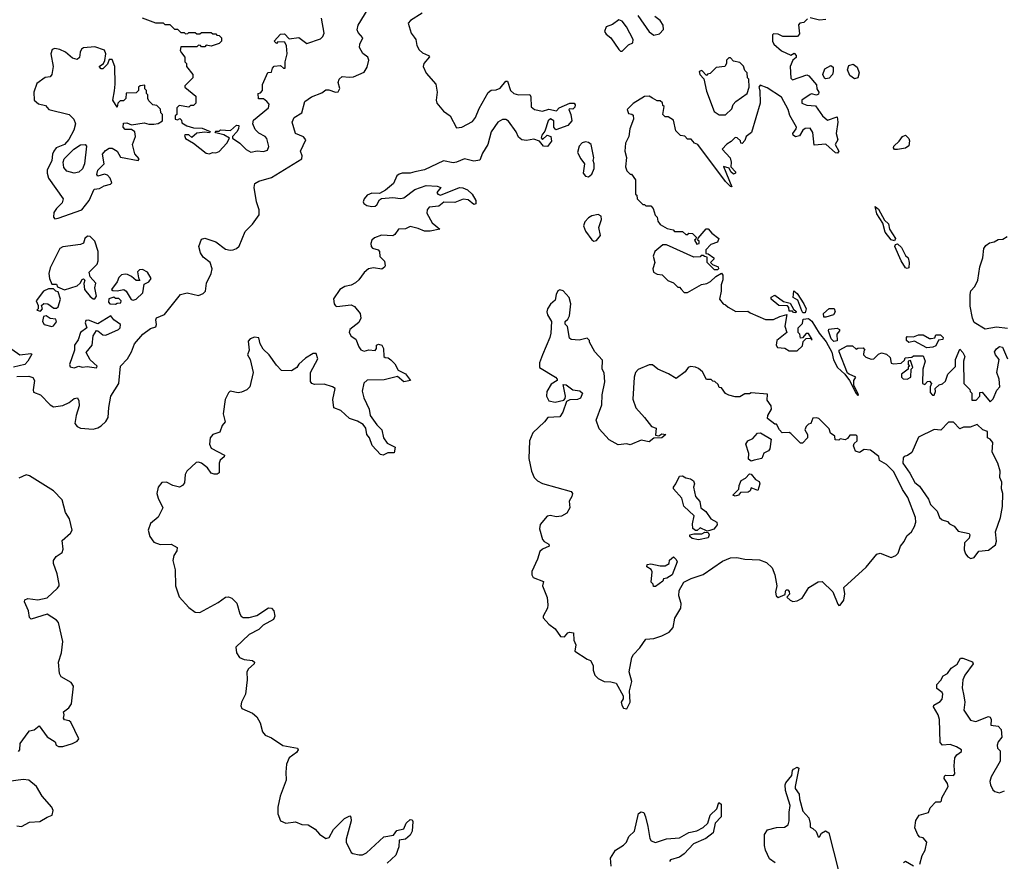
# Model space of a CAD drawing. Extents: x 2551545 to 2886624, y 315747 to 489036.
# Tile 11 of 119: x 2573763 to 2579945, y 356646 to 361929. Entities that reach past the tile are written whole.
import ezdxf

# ---------------------------------------------------------------- set-up
doc = ezdxf.new("R2010")
doc.units = 0

msp = doc.modelspace()

# ---------------------------------------------------------------- linework, layer by layer
at = {"layer": '0CON10XD'}
for points in [[(2574322.7, 359495), (2574335.8, 359565), (2574385.2, 359645), (2574396.8, 359755), (2574440.7, 359799.3), (2574466, 359844), (2574485.2, 359895), (2574536.2, 359955), (2574585, 359990), (2574618.6, 360001.4), (2574623.3, 360015), (2574617.3, 360045), (2574622.6, 360057.4), (2574672.4, 360077.6), (2574773.5, 360205), (2574815.4, 360215.4), (2574885, 360198.2), (2574915, 360209.6), (2574929.7, 360225), (2574935.3, 360274.7), (2574964.7, 360335.4), (2574971.8, 360365), (2574958.8, 360405), (2574915, 360437.9), (2574898.9, 360465), (2574888.8, 360505), (2574905, 360552.5), (2574925, 360556.9), (2574995, 360535.5), (2575055, 360489.6), (2575085, 360481.8), (2575103.3, 360485), (2575125, 360492.7), (2575142.2, 360507.8), (2575179.4, 360600.6), (2575225, 360645.4), (2575266, 360705), (2575266.6, 360735), (2575251, 360785), (2575234.6, 360875), (2575239.2, 360900.8), (2575265, 360916), (2575345, 360938.9), (2575534.2, 361055), (2575537.5, 361075), (2575527.1, 361105), (2575560.4, 361175), (2575545, 361193.6), (2575495.6, 361215), (2575474.4, 361285.6), (2575487.5, 361315), (2575534.6, 361345.4), (2575553.8, 361416.2), (2575595, 361444.2), (2575660.7, 361469.3), (2575685, 361488), (2575705, 361488.8), (2575745, 361474.3), (2575762.7, 361477.3), (2575772.7, 361497.3), (2575762, 361535), (2575768, 361555), (2575788, 361572), (2575832.2, 361567.8), (2575859.3, 361570.7), (2575925, 361600.8), (2575945, 361631.2), (2575954.4, 361675), (2575949.4, 361695), (2575917.8, 361717.8), (2575896.8, 361755), (2575898.9, 361775), (2575917.2, 361815), (2575888.4, 361848.4), (2575882.7, 361865), (2575889.1, 361895), (2575952, 361998)], [(2576289.6, 361970.4), (2576216, 361925), (2576202.6, 361907.4), (2576221.4, 361845), (2576238.9, 361818.9), (2576250.8, 361805), (2576256.4, 361766.4), (2576270.7, 361740.7), (2576291.4, 361721.4), (2576330, 361705), (2576335.5, 361695.5), (2576301.4, 361655), (2576295.6, 361635), (2576314.7, 361594.7), (2576376.7, 361525), (2576384, 361475), (2576376.9, 361425), (2576382.9, 361405), (2576424.7, 361354.7), (2576466.7, 361325), (2576505, 361251.2), (2576540, 361255), (2576605, 361290.6), (2576625, 361315.7), (2576647.6, 361372.4), (2576705, 361472), (2576723.6, 361486.4), (2576755, 361490), (2576779.5, 361500.5), (2576815, 361543.8), (2576825, 361543.3), (2576843.8, 361485), (2576865, 361465.5), (2576895, 361457.3), (2576965, 361460), (2576973.1, 361445), (2576975, 361382.5), (2576995, 361365.7), (2577045, 361354.5), (2577085, 361367.5), (2577132.5, 361357.5), (2577150, 361375), (2577217.5, 361405), (2577243.9, 361406.1), (2577251.2, 361395), (2577248.8, 361381.2), (2577235, 361367.5), (2577215, 361370), (2577210, 361365), (2577223.8, 361333.8), (2577228.8, 361295), (2577205, 361264.4), (2577128.3, 361238.3), (2577117.5, 361255), (2577116.7, 361295), (2577095, 361306.2), (2577081.2, 361295), (2577060, 361230), (2577041.2, 361205), (2577037.5, 361187.5), (2577045, 361177.5), (2577075, 361203.8), (2577098.8, 361195), (2577102.3, 361167.7), (2577077.7, 361132.3), (2577052.5, 361135), (2577026.4, 361166.4), (2576990.2, 361180.2), (2576945, 361170.9), (2576915, 361175.7), (2576895, 361192.5), (2576880, 361225), (2576832.7, 361292.7), (2576815, 361303.5), (2576795, 361303.3), (2576765, 361285.8), (2576724.2, 361225.8), (2576703.3, 361145), (2576667.8, 361092.2), (2576652.3, 361047.7), (2576615, 361041.9), (2576555, 361055.5), (2576506, 361034), (2576485, 361031.5), (2576425, 361042.7), (2576305, 360987.7), (2576245, 360974.6), (2576215, 360965.3), (2576164.3, 360965.7), (2576145, 360960), (2576131.3, 360948.7), (2576109.3, 360900.7), (2576060.6, 360859.4), (2576022.3, 360837.7), (2575975, 360839.4), (2575945, 360827.5), (2575926, 360805), (2575918.8, 360785), (2575924.4, 360774.4), (2575943.7, 360763.7), (2575975, 360756.9), (2575995, 360759.4), (2576005, 360766.2), (2576021.4, 360798.6), (2576034, 360806), (2576106, 360814), (2576155, 360807.8), (2576175, 360811.1), (2576245, 360864.2), (2576315, 360888), (2576383.6, 360883.6), (2576407.5, 360875), (2576382.5, 360845), (2576387.5, 360835), (2576405, 360828), (2576524.4, 360875.6), (2576545, 360874.2), (2576575, 360861.2), (2576603.3, 360835), (2576626.2, 360795), (2576626.2, 360773.8), (2576615, 360770), (2576578, 360798), (2576548.3, 360801.7), (2576495, 360780.8), (2576426.9, 360783.1), (2576395, 360758.1), (2576335, 360751.9), (2576320.6, 360735), (2576320, 360715), (2576353.1, 360655), (2576376.2, 360635), (2576400, 360615), (2576339.3, 360600.7), (2576305, 360601.4), (2576265, 360618.9), (2576215, 360630), (2576185, 360616), (2576142.5, 360615), (2576119.5, 360580.4), (2576105, 360572.5), (2576035, 360575.6), (2575990.4, 360559.6), (2575974.2, 360545), (2575968, 360525), (2575970, 360505), (2575977.5, 360495), (2576013.6, 360483.6), (2576022.5, 360475), (2576025, 360442.5), (2576053.9, 360413.9), (2576058.8, 360385), (2576053.8, 360375), (2576035.9, 360364.1), (2575985, 360371.9), (2575953.8, 360365), (2575925, 360341.2), (2575893.4, 360296.6), (2575871.7, 360278.3), (2575845, 360262), (2575805, 360253.8), (2575773.3, 360235), (2575733.6, 360176.4), (2575736.7, 360145), (2575745, 360133.3), (2575755, 360128.8), (2575845, 360140), (2575865, 360128.8), (2575900, 360085), (2575904.2, 360055), (2575892.1, 360027.9), (2575836.7, 359985), (2575831.2, 359965), (2575845, 359943.3), (2575874, 359924), (2575892, 359875), (2575905, 359856.7), (2575925, 359848.8), (2575955, 359856), (2575995, 359853.3), (2576002.5, 359865), (2576002.5, 359885), (2576015, 359893.3), (2576037.5, 359885), (2576047.5, 359865), (2576050, 359815), (2576058.3, 359808.3), (2576077, 359807), (2576093.9, 359793.9), (2576118.8, 359768.8), (2576139.1, 359729.1), (2576185.4, 359705.4), (2576217.5, 359665), (2576175, 359655.5), (2576135, 359690), (2576051.1, 359668.9), (2575945, 359666.2), (2575923.3, 359646.7), (2575913.2, 359596.8), (2575923.4, 359555), (2575957.1, 359485), (2575962.9, 359445), (2576005.4, 359385.4), (2576037.5, 359355), (2576047.8, 359305), (2576070.8, 359270.8), (2576121.2, 359245), (2576115, 359210), (2576075, 359210.8), (2576045, 359194.5), (2576029.4, 359199.4), (2575976.3, 359256.3), (2575958.5, 359305), (2575943.5, 359325), (2575935.5, 359365), (2575918.7, 359388.7), (2575885, 359409.1), (2575833.3, 359425), (2575780, 359475), (2575735, 359493.1), (2575729.5, 359545), (2575743.9, 359613.9), (2575727.5, 359625), (2575675, 359640.9), (2575615, 359639.2), (2575597.5, 359645), (2575588.3, 359658.3), (2575588, 359715), (2575635, 359800), (2575623.6, 359833.6), (2575605, 359833.3), (2575557.5, 359805), (2575515, 359767.5), (2575502.5, 359745), (2575470, 359725), (2575407, 359727), (2575375, 359760), (2575328.8, 359825), (2575291.9, 359861.9), (2575274.1, 359894.1), (2575265, 359932.5), (2575237, 359937), (2575210, 359925), (2575198.3, 359911.7), (2575203.8, 359855), (2575193.8, 359825), (2575210, 359795), (2575229.2, 359715), (2575208.9, 359625), (2575188.8, 359605), (2575155, 359590), (2575135, 359587.1), (2575085, 359596.7), (2575075, 359587.5), (2575053.3, 359545), (2575040, 359455), (2575053.8, 359405), (2575035, 359382.5), (2575019.5, 359340.4), (2574976.7, 359325), (2574959.2, 359305), (2574954.4, 359265), (2574965, 359238.8), (2575050, 359195), (2575047.5, 359185), (2575021.2, 359165), (2575015.8, 359145.8), (2575016.7, 359085), (2575003.9, 359076.1), (2574985, 359075.7), (2574965, 359082.9), (2574941.4, 359115), (2574905, 359144.4), (2574885, 359151.4), (2574871.3, 359148.7), (2574812, 359095), (2574802.5, 359075), (2574798.1, 359021.9), (2574786, 359005), (2574766.7, 358995), (2574725, 359004.6), (2574685, 359026.5), (2574655, 359024.2), (2574633.3, 358995), (2574624.6, 358955), (2574631.8, 358925), (2574661.4, 358865), (2574633.1, 358806.9), (2574585, 358766.2), (2574570, 358725), (2574579.6, 358685), (2574605, 358649.5), (2574645, 358635.3), (2574715, 358636.6), (2574751.1, 358615), (2574750.6, 358595), (2574730.5, 358565), (2574724.4, 358535), (2574739.4, 358475), (2574741.4, 358375), (2574765, 358306.2), (2574825, 358240), (2574865, 358210), (2574895, 358206.7), (2575008.6, 358271.4), (2575055.9, 358304.1), (2575075, 358305.7), (2575095, 358298.1), (2575126.1, 358266.1), (2575145, 358200), (2575153.9, 358183.9), (2575166.5, 358176.5), (2575205, 358176.2), (2575251.5, 358188.6), (2575325, 358237.1), (2575345, 358234.2), (2575358.9, 358218.9), (2575364.5, 358185), (2575356.1, 358163.9), (2575292.6, 358127.4), (2575265, 358101.9), (2575205, 358069.2), (2575120.7, 357989.3), (2575124, 357954), (2575144.2, 357925), (2575173.3, 357913.3), (2575225, 357905.5), (2575238, 357895), (2575236, 357885), (2575200, 357855), (2575189.2, 357835), (2575191.9, 357785), (2575181.1, 357695), (2575156, 357645), (2575151.7, 357621.7), (2575157.5, 357605), (2575225, 357576.7), (2575252.3, 357552.3), (2575273.8, 357515), (2575288.3, 357458.3), (2575305, 357436.7), (2575345, 357421.2), (2575415, 357371.9), (2575506.7, 357355), (2575512, 357345), (2575500.9, 357329.1)], [(2574531.7, 361941.7), (2574615, 361910), (2574665, 361910), (2574675, 361900), (2574705, 361900), (2574735, 361870), (2574755, 361870), (2574775, 361850), (2574795, 361850), (2574805, 361840), (2574818.3, 361841.7), (2574825, 361850), (2574865, 361850), (2574875, 361840), (2574895, 361840), (2574905, 361850), (2574965, 361850), (2574975, 361840), (2574995, 361840), (2575001.7, 361831.7), (2575015, 361830), (2575030, 361815), (2575030, 361795), (2575015, 361780), (2574965, 361762.5), (2574935, 361770), (2574925, 361760), (2574905, 361760), (2574898.3, 361768.3), (2574885, 361770), (2574875, 361760), (2574775, 361760), (2574770, 361735), (2574778.3, 361721.7), (2574800, 361695), (2574800, 361665), (2574810, 361655), (2574810, 361635), (2574850, 361585), (2574850, 361565), (2574800, 361515), (2574800, 361505), (2574868.3, 361448.3), (2574870, 361405), (2574855, 361390), (2574835, 361390), (2574825, 361380), (2574765, 361390), (2574750, 361375), (2574750, 361335), (2574740, 361325), (2574740, 361305), (2574755, 361300), (2574768.3, 361308.3), (2574778.3, 361298.3), (2574781.7, 361281.7), (2574813, 361263), (2574855, 361250), (2574909.3, 361249.3), (2574958.3, 361228.3), (2574955, 361220), (2574925, 361223.3), (2574875, 361217.5), (2574845, 361190), (2574825, 361206.7), (2574805, 361207.5), (2574798.3, 361201.7), (2574805, 361182.5), (2574853.6, 361153.6), (2574935, 361091.2), (2574955, 361086.7), (2574973.9, 361096.1), (2574995, 361094), (2575015, 361101.2), (2575063.3, 361155), (2575080, 361185), (2575045, 361207.5), (2574995, 361220), (2574990, 361225), (2574995, 361230), (2575015, 361230), (2575025, 361237.5), (2575087, 361233), (2575125, 361267.5), (2575140, 361265), (2575137.5, 361245), (2575127.5, 361225), (2575100, 361195), (2575100, 361185), (2575145, 361153.8), (2575185, 361114), (2575215, 361098), (2575255, 361105.8), (2575295, 361101.9), (2575320, 361110), (2575327.3, 361132.7), (2575315, 361182.5), (2575305, 361196.7), (2575265, 361216.7), (2575240.7, 361240.7), (2575227.5, 361275), (2575231.7, 361298.3), (2575326, 361375), (2575329.3, 361399.3), (2575315, 361416.7), (2575295, 361432.5), (2575261.7, 361431.7), (2575260, 361465), (2575275, 361470), (2575287.5, 361485), (2575288.3, 361521.7), (2575321.7, 361598.3), (2575345, 361600), (2575350, 361625), (2575361.7, 361638.3), (2575401.7, 361641.7), (2575420, 361625), (2575430, 361625), (2575430, 361665), (2575442.5, 361715), (2575437.5, 361765), (2575428.3, 361788.3), (2575385, 361790), (2575375, 361780), (2575360, 361795), (2575401.7, 361838.3), (2575425, 361840), (2575455, 361810), (2575515, 361817.5), (2575565, 361780.8), (2575651.2, 361808.8), (2575667, 361823), (2575673.8, 361845), (2575658.8, 361938.8)], [(2577535, 361732), (2577545, 361732.5), (2577585, 361772), (2577613.3, 361785), (2577615.6, 361804.4), (2577571.9, 361885), (2577545, 361919.2), (2577525, 361928.8), (2577485, 361899.2), (2577445.6, 361884.4), (2577435.6, 361855), (2577445, 361837.5), (2577474.2, 361815), (2577525, 361741.2), (2577535, 361732)], [(2578710, 361935), (2578685, 361912.5), (2578661.7, 361908.3), (2578652.5, 361897.5), (2578659.3, 361840.7), (2578647, 361823), (2578555, 361823.3), (2578525, 361837.5), (2578495, 361840), (2578490, 361835), (2578490, 361795), (2578497.5, 361775), (2578545, 361733.8), (2578605, 361707.5), (2578625, 361720), (2578637.5, 361705), (2578637, 361693), (2578617.5, 361675), (2578600, 361635), (2578605, 361562.5), (2578615, 361552.5), (2578705, 361583.3), (2578717.7, 361577.7), (2578765, 361520), (2578766.7, 361495), (2578780, 361475), (2578778.1, 361461.9), (2578765, 361456), (2578735, 361463.3), (2578725, 361460), (2578673.3, 361425), (2578673.3, 361405), (2578705, 361393.8), (2578758.8, 361388.8), (2578803.8, 361325), (2578835, 361298.8), (2578895, 361320), (2578898.8, 361285), (2578888.8, 361215), (2578900, 361175), (2578882.5, 361145), (2578906.4, 361103.6), (2578898.3, 361091.7), (2578885, 361092.5), (2578825, 361147.5), (2578751.7, 361141.7), (2578741.7, 361221.7), (2578725, 361247.5), (2578695, 361246.7), (2578680, 361235), (2578659.4, 361200.6), (2578633.2, 361193.2), (2578620, 361205), (2578618, 361215), (2578638, 361245), (2578640, 361255), (2578597.3, 361327.3), (2578587.5, 361365), (2578545, 361443.3), (2578455, 361502.5), (2578411.7, 361518.3), (2578402.5, 361505), (2578410, 361485), (2578412.5, 361405), (2578358.3, 361221.7), (2578323.6, 361196.4), (2578315, 361170), (2578298.3, 361151.7), (2578290, 361155), (2578288.3, 361168.3), (2578268.3, 361188.3), (2578255, 361190), (2578230, 361165), (2578201.7, 361148.3), (2578173, 361117), (2578222.7, 361062.7), (2578229.2, 361035), (2578227.5, 361005), (2578257.5, 360975), (2578257.5, 360965), (2578245, 360960), (2578227.5, 360975), (2578217.5, 360997.5), (2578182.5, 361007.5), (2578235, 360880), (2578225, 360882.5), (2578195, 360912.5), (2578020, 361145), (2578000, 361155), (2577978.3, 361178.3), (2577955, 361180), (2577938.3, 361198.3), (2577911.7, 361201.7), (2577881.7, 361231.7), (2577868.3, 361298.3), (2577835, 361320), (2577815, 361320), (2577800, 361335), (2577810, 361385), (2577801.7, 361391.7), (2577798.3, 361408.3), (2577785, 361420), (2577765, 361420), (2577736.7, 361436.7), (2577715, 361450), (2577685, 361447.5), (2577615, 361402.5), (2577577.5, 361365), (2577585, 361340), (2577607, 361337), (2577615, 361330), (2577617.5, 361305), (2577593.3, 361245), (2577587.5, 361195), (2577567.5, 361155), (2577563.3, 361105), (2577572.5, 361065), (2577567.5, 361005), (2577575, 360980), (2577595, 360960), (2577605, 360960), (2577630, 360925), (2577630, 360835), (2577637, 360827), (2577640, 360805), (2577675, 360770), (2577685, 360770), (2577695, 360760), (2577725, 360760), (2577740, 360745), (2577753, 360703), (2577765, 360690), (2577770, 360665), (2577783.9, 360643.9), (2577828.3, 360618.3), (2577865, 360610), (2577875, 360600), (2577925, 360600), (2577945, 360580), (2577958.3, 360581.7), (2577965, 360590), (2577987, 360587), (2578010, 360565), (2578008.3, 360551.7), (2578000, 360545), (2578015, 360520), (2578030, 360525), (2578028.3, 360538.3), (2578020, 360545), (2578021.7, 360558.3), (2578073, 360617), (2578086.4, 360616.4), (2578108.3, 360588.3), (2578152.5, 360555), (2578145, 360532.5), (2578103, 360517), (2578070, 360485), (2578071.7, 360461.7), (2578085, 360460), (2578120, 360435), (2578120, 360425), (2578100, 360405), (2578111.7, 360391.7), (2578148.3, 360378.3), (2578150, 360365), (2578145, 360360), (2578125, 360360), (2578080, 360405), (2578078.3, 360438.3), (2578061.7, 360441.7), (2578055, 360450), (2578041.7, 360448.3), (2578035, 360440), (2577995, 360437.5), (2577823.6, 360516.4), (2577800, 360515), (2577750, 360475), (2577740, 360445), (2577750, 360405), (2577737.5, 360365), (2577742.5, 360345), (2577765, 360332.5), (2577797, 360327), (2577831.7, 360291.7), (2577868.3, 360278.3), (2577895, 360250), (2577905, 360250), (2577917, 360237), (2577935, 360217.5), (2577955, 360217.5), (2578043, 360267), (2578077, 360273), (2578100, 360285), (2578133.6, 360316.4), (2578168.3, 360338.3), (2578177.5, 360325), (2578177, 360297), (2578166.7, 360265), (2578167.5, 360225), (2578157.5, 360175), (2578180, 360145), (2578195, 360140), (2578210, 360125), (2578258.3, 360098.3), (2578335, 360100), (2578348.3, 360088.3), (2578445, 360047.5), (2578495, 360047.5), (2578535, 360066.7), (2578578.3, 360078.3), (2578567.5, 360005), (2578580, 359965), (2578517.5, 359915), (2578512.5, 359885), (2578521.7, 359871.7), (2578567, 359867), (2578595, 359850), (2578645, 359850), (2578678.3, 359881.7), (2578681.7, 359908.3), (2578701.7, 359928.3), (2578730, 359930), (2578731.7, 359921.7), (2578738.3, 359921.7), (2578715, 359960), (2578701.7, 359958.3), (2578678.3, 359931.7), (2578665, 359930), (2578660, 359955), (2578650, 359965), (2578650, 359995), (2578678.3, 360021.7), (2578681.7, 360048.3), (2578715, 360052.5), (2578736.1, 360036.1), (2578781.7, 359961.7), (2578826.1, 359906.1), (2578861.7, 359841.7), (2578873, 359793), (2578897.5, 359745), (2578943.3, 359703.3), (2578973.6, 359663.6), (2579015, 359582.5), (2579025, 359570), (2579030, 359575), (2579000, 359635), (2579000, 359665), (2579012.5, 359685), (2578970, 359705)], [(2577643.1, 361955), (2577715, 361852.9), (2577745, 361832), (2577779.7, 361840.3), (2577805, 361867.5), (2577804, 361895), (2577785, 361923.8), (2577750, 361950)], [(2578825, 361930), (2578785, 361926.2), (2578725, 361940)], [(2573985, 360680), (2574005, 360682.5), (2574153.6, 360736.4), (2574199.2, 360795), (2574230, 360865), (2574265, 360868.6), (2574292.7, 360887.3), (2574332.5, 360897.5), (2574341.4, 360905), (2574331.1, 360935), (2574315, 360952.5), (2574295, 360958.8), (2574255, 360947.5), (2574247, 360957), (2574253.8, 360985), (2574293.8, 361025), (2574284, 361085), (2574301.1, 361108.9), (2574325, 361123.1), (2574345, 361121.9), (2574375.7, 361105), (2574396.9, 361066.9), (2574507.5, 361045), (2574512.5, 361055), (2574486.7, 361086.7), (2574471.4, 361145), (2574490, 361195), (2574486.2, 361226.2), (2574465, 361240), (2574425, 361240), (2574413.6, 361253.6), (2574415, 361280), (2574435, 361282.5), (2574465, 361270), (2574545, 361282.5), (2574575, 361272.5), (2574605, 361272.5), (2574631.7, 361278.3), (2574660, 361295), (2574660, 361335), (2574650, 361345), (2574648.3, 361368.3), (2574625, 361390), (2574600, 361395), (2574575, 361420), (2574567.5, 361435), (2574567, 361457), (2574560, 361465), (2574560, 361485), (2574550, 361495), (2574548.3, 361518.3), (2574520, 361515), (2574510, 361505), (2574510, 361485), (2574495, 361470), (2574431.7, 361468.3), (2574430, 361435), (2574415, 361420), (2574395, 361420), (2574380, 361405), (2574375, 361380), (2574347.5, 361425), (2574358.3, 361481.7), (2574363.8, 361525), (2574360, 361635), (2574345, 361680), (2574325, 361680), (2574315, 361650), (2574285, 361620), (2574275, 361620), (2574262.5, 361635), (2574290, 361655), (2574297, 361673), (2574303.3, 361715), (2574295, 361737.5), (2574235, 361758), (2574165, 361753.3), (2574151.2, 361745), (2574142.5, 361725), (2574138.8, 361691.2), (2574125, 361678.8), (2574095, 361687.5), (2574050.8, 361725), (2574015, 361742.5), (2573985, 361748), (2573968.3, 361741.7), (2573959.2, 361715), (2573973.3, 361635), (2573966, 361585), (2573955, 361570), (2573923, 361567), (2573871.2, 361528.8), (2573851.2, 361475), (2573853.8, 361425), (2573880.5, 361400.4), (2573925, 361390), (2573946.4, 361366.4), (2574075, 361334.2), (2574104.3, 361305), (2574113.1, 361275), (2574102.5, 361235), (2574072.3, 361177.7), (2574044.2, 361145.8), (2573993.3, 361125), (2573978, 361105), (2573970, 361085), (2573966.2, 361045), (2573936.2, 360985), (2573936, 360965), (2573944.2, 360935), (2574035.6, 360805), (2574031.1, 360778.9), (2573993.8, 360745), (2573978.3, 360718.3), (2573975, 360690), (2573985, 360680)], [(2578195, 361332.5), (2578235, 361370), (2578243, 361397), (2578260, 361415), (2578330, 361465), (2578342.5, 361505), (2578340, 361555), (2578332.5, 361565), (2578330, 361595), (2578315, 361610), (2578307, 361637), (2578285, 361660), (2578245, 361670), (2578225, 361690), (2578215, 361690), (2578200, 361675), (2578200, 361655), (2578190, 361635), (2578135, 361630), (2578098.3, 361591.7), (2578081.7, 361588.3), (2578075, 361580), (2578045, 361610), (2578030, 361605), (2578032.5, 361585), (2578057.5, 361557.5), (2578075, 361480), (2578123.9, 361353.9), (2578155, 361332.5), (2578195, 361332.5)], [(2578825, 361558.6), (2578815, 361562.5), (2578805.8, 361585), (2578818.8, 361621.2), (2578855, 361640.8), (2578870.8, 361630.8), (2578870.8, 361605), (2578865.5, 361584.5), (2578845, 361562.9), (2578825, 361558.6)], [(2579005, 361558), (2578975, 361578.8), (2578959.2, 361615), (2578968.3, 361641.7), (2578995, 361650), (2579020.3, 361630.3), (2579034.2, 361595), (2579025, 361564), (2579005, 361558)], [(2579275, 361114), (2579254.3, 361114.3), (2579248.8, 361125), (2579252, 361135), (2579285, 361166.2), (2579305, 361196.2), (2579325, 361203.8), (2579344.3, 361184.3), (2579349.7, 361169.7), (2579345, 361136.7), (2579325, 361122), (2579275, 361114)], [(2574105, 360966.7), (2574058.9, 360978.9), (2574041.3, 361001.3), (2574036, 361035), (2574043.3, 361055), (2574102.7, 361117.3), (2574145, 361143.3), (2574175, 361146.7), (2574182.5, 361135), (2574170, 361025), (2574157.5, 360992.5), (2574135, 360971.1), (2574105, 360966.7)], [(2577335, 360943.3), (2577355, 360960), (2577370, 360995), (2577370, 361025), (2577362.5, 361045), (2577367, 361063), (2577350.6, 361145), (2577335, 361158.2), (2577315, 361162.3), (2577295, 361155.3), (2577275.4, 361135), (2577266.2, 361096.2), (2577285.8, 361055.8), (2577310, 361025), (2577301.2, 360965), (2577315, 360946.7), (2577335, 360943.3)], [(2579255, 360540), (2579235, 360547.5), (2579196.7, 360595), (2579182.5, 360652.5), (2579145, 360710), (2579133.3, 360756.7), (2579155, 360740), (2579191.7, 360671.7), (2579218.3, 360648.3), (2579223.8, 360613.8), (2579262.5, 360555), (2579255, 360540)], [(2577368.3, 360538.3), (2577385, 360542.5), (2577408.8, 360575), (2577400, 360625), (2577416.2, 360675), (2577413.3, 360695), (2577395, 360706.2), (2577355, 360697.5), (2577335, 360685.8), (2577310.3, 360659.7), (2577302.5, 360635), (2577315, 360602.5), (2577355, 360547.5), (2577368.3, 360538.3)], [(2574225, 360176.7), (2574235, 360177.5), (2574246, 360194), (2574235.7, 360245), (2574241.2, 360275), (2574206.7, 360315), (2574200, 360345), (2574250, 360395), (2574256, 360415), (2574255.7, 360475), (2574235, 360538.8), (2574205, 360568.8), (2574189.3, 360570.7), (2574173.3, 360555), (2574163, 360527), (2574145, 360517.5), (2574035, 360503.3), (2574015, 360492.5), (2573955, 360372.5), (2573946.2, 360335), (2573950, 360305), (2573965, 360270), (2573995, 360270), (2574001.7, 360251.7), (2574045, 360232.5), (2574125, 360258.8), (2574143.3, 360275), (2574155, 360297.5), (2574165, 360302.5), (2574172.5, 360295), (2574166.4, 360273.6), (2574171.2, 360235), (2574205, 360192), (2574225, 360176.7)], [(2579965, 359990), (2579895, 359998), (2579825, 359987.5), (2579755, 360027.5), (2579744, 360055), (2579730.5, 360130.4), (2579730, 360205), (2579733.9, 360226.1), (2579758.8, 360255), (2579778, 360295), (2579791.7, 360378.3), (2579810, 360435), (2579816.9, 360493.1), (2579828.8, 360511.2), (2579852.3, 360527.7), (2579880, 360535), (2579905, 360550), (2579935, 360552.5), (2579962.5, 360567.5)], [(2579335, 360367.5), (2579325, 360372.5), (2579296.4, 360416.4), (2579257.5, 360505), (2579261.7, 360518.3), (2579275, 360522.5), (2579299.3, 360499.3), (2579325, 360450), (2579340, 360435), (2579346.7, 360405), (2579345, 360372.5), (2579335, 360367.5)], [(2574475, 360168), (2574495, 360174.5), (2574536.9, 360215), (2574545, 360270), (2574575, 360283.3), (2574588.8, 360305), (2574565, 360343.8), (2574535, 360360.8), (2574515, 360360), (2574503.6, 360346.4), (2574508.3, 360308.3), (2574518.3, 360291.7), (2574495, 360292.5), (2574465, 360317.5), (2574439.3, 360329.3), (2574425, 360332.5), (2574403, 360327), (2574385, 360310), (2574376.1, 360283.9), (2574340, 360235), (2574348.3, 360228.3), (2574375, 360227.5), (2574416.4, 360236.4), (2574432.5, 360225), (2574462.5, 360172.5), (2574475, 360168)], [(2573895, 360100), (2573907.5, 360115), (2573900, 360135), (2573915, 360147.5), (2573940, 360145), (2573978.3, 360118.3), (2573995, 360117.5), (2574005, 360127.5), (2574020, 360175), (2574005, 360220), (2573990, 360225), (2573975, 360240), (2573945, 360240), (2573912.5, 360225), (2573867.5, 360165), (2573880, 360135), (2573880, 360115), (2573870, 360105), (2573895, 360100)], [(2574365, 360142.5), (2574375, 360150), (2574398.3, 360151.7), (2574400, 360165), (2574385, 360180), (2574365, 360180), (2574355, 360187.5), (2574323.6, 360176.4), (2574320, 360155), (2574330, 360145), (2574365, 360142.5)], [(2577575, 357603.3), (2577596.2, 357645), (2577592.5, 357715), (2577605.7, 357775), (2577589.2, 357835), (2577607.1, 357925), (2577617.1, 357945), (2577655.8, 357985), (2577695, 358040), (2577745, 358044.4), (2577795, 358062.2), (2577840, 358085), (2577865, 358113.3), (2577877, 358173), (2577913.3, 358235), (2577916.1, 358263.9), (2577902.3, 358312.3), (2577902.5, 358345), (2577932.7, 358397.3), (2577979.1, 358420.9), (2578055, 358447.1), (2578175, 358530.6), (2578225, 358551.1), (2578265, 358553.3), (2578315, 358543.1), (2578408, 358538), (2578450.7, 358520.7), (2578487.9, 358487.9), (2578504, 358445), (2578516.2, 358375), (2578508.8, 358335), (2578511.7, 358311.7), (2578525, 358302.5), (2578568.3, 358321.7), (2578571.7, 358341.7), (2578575, 358350), (2578585, 358350), (2578595, 358340), (2578597, 358323), (2578580, 358305), (2578600, 358285), (2578617, 358277), (2578645, 358281.2), (2578675, 358296.7), (2578716.7, 358365), (2578775, 358400), (2578801.7, 358401.7), (2578868.3, 358338.3), (2578899.3, 358259.3), (2578905, 358252.5), (2578915, 358253.3), (2578937.5, 358285), (2578943.8, 358325), (2578937.5, 358365), (2579078, 358492), (2579145, 358573.8), (2579165, 358581.2), (2579235, 358553.3), (2579264.2, 358565.8), (2579278.8, 358581.2), (2579293.3, 358625), (2579315, 358652.5), (2579331.7, 358688.3), (2579361.2, 358715), (2579381.7, 358748.3), (2579389.4, 358775), (2579387.5, 358805), (2579339.1, 358929.1), (2579305, 358980), (2579250, 359090), (2579205, 359136.2), (2579161.7, 359161.7), (2579156.7, 359186.7), (2579105, 359227.5), (2579065, 359230), (2579035, 359212.5), (2579010.7, 359220.7), (2578997.5, 359255), (2579001.7, 359268.3), (2579020, 359285), (2579020, 359315), (2579015, 359320), (2578975, 359320), (2578960, 359300), (2578945, 359292.5), (2578915, 359297.5), (2578905, 359290), (2578881.7, 359291.7), (2578880, 359315), (2578853.6, 359333.6), (2578845, 359360), (2578780, 359425), (2578765, 359430), (2578741.7, 359428.3), (2578730, 359395), (2578715, 359390), (2578700, 359375), (2578692.5, 359355), (2578710, 359325), (2578710, 359305), (2578678.3, 359271.7), (2578665, 359270), (2578605, 359332.5), (2578595, 359337.5), (2578550, 359335), (2578532.5, 359355), (2578515, 359390), (2578505, 359390), (2578457.5, 359425), (2578460, 359445), (2578482.5, 359485), (2578480, 359505), (2578455, 359540), (2578458.3, 359578.3), (2578355, 359587.5), (2578345, 359580), (2578315, 359580), (2578285, 359562.5), (2578255, 359562.5), (2578215, 359572.5), (2578193.6, 359583.6), (2578168.3, 359618.3), (2578155, 359620), (2578148.3, 359638.3), (2578128.3, 359658.3), (2578115, 359660), (2578105, 359670), (2578075, 359670), (2578049.3, 359719.3), (2578025, 359740), (2578005, 359747.5), (2577975, 359752.5), (2577960, 359745), (2577941.7, 359718.3), (2577885, 359677.5), (2577837, 359707), (2577770, 359735), (2577735, 359762.5), (2577715, 359762.5), (2577645, 359732.5), (2577630, 359715), (2577621.2, 359685), (2577613, 359547), (2577631.7, 359491.7), (2577685, 359432.5), (2577730, 359375), (2577760, 359365), (2577755, 359320), (2577775, 359317.5), (2577795, 359330), (2577820, 359325), (2577795, 359303.3), (2577745, 359302.5), (2577715, 359280), (2577665, 359290), (2577595, 359260), (2577575, 359267.5), (2577520.7, 359260.7), (2577465, 359292.5), (2577401.7, 359361.7), (2577382.5, 359415), (2577418.3, 359511.7), (2577420, 359575), (2577436.2, 359655), (2577431.7, 359711.7), (2577420, 359735), (2577421.7, 359791.7), (2577373.3, 359845), (2577340, 359905), (2577340, 359915), (2577325, 359930), (2577275, 359917.5), (2577225, 359922.5), (2577215, 359930), (2577202.5, 360002.5), (2577188.3, 360018.3), (2577187.5, 360035), (2577205, 360050), (2577215, 360070), (2577223.3, 360145), (2577212, 360185), (2577175, 360226.7), (2577155, 360232.5), (2577141.9, 360228.1), (2577130.8, 360205), (2577125, 360167.5), (2577096.1, 360143.9), (2577076.2, 360115), (2577072, 360095), (2577075.9, 360075.9), (2577101.2, 360035), (2577097.7, 359962.3), (2577092, 359935), (2577045.7, 359825), (2577026, 359775), (2577026.2, 359745), (2577127.5, 359685), (2577137, 359673), (2577136.7, 359663.3), (2577099.5, 359640.4), (2577073.3, 359595), (2577071.2, 359565), (2577085, 359536.7), (2577125, 359527.8), (2577179.5, 359540.4), (2577188.8, 359551.2), (2577190, 359565), (2577175, 359640), (2577195, 359636.2), (2577236.1, 359606.1), (2577279.5, 359599.6), (2577297.5, 359585), (2577285, 359552.5), (2577266.1, 359543.9), (2577217, 359543), (2577197, 359533), (2577173.8, 359465), (2577155, 359436.7), (2577078.8, 359431.2), (2577058.8, 359405), (2576984.5, 359335.5), (2576962.9, 359285), (2576960, 359175), (2576976, 359095), (2576994, 359055), (2577015, 359034.2), (2577045, 359018.6), (2577225, 358966.7), (2577233.3, 358955), (2577230, 358935), (2577212.5, 358907.5), (2577216.2, 358865), (2577197.9, 358832.1), (2577165, 358812), (2577130.8, 358809.2), (2577095, 358816.2), (2577075, 358813.3), (2577030.5, 358759.6), (2577026.4, 358733.6), (2577046.1, 358666.1), (2577055, 358653.3), (2577085, 358636.7), (2577086.7, 358625), (2577045, 358606.2), (2577029.5, 358590.4), (2577015, 358542.5), (2576977.5, 358465), (2576977.5, 358445), (2576987, 358427), (2577051.7, 358401.7), (2577046.2, 358375), (2577075, 358302.5), (2577079.2, 358255), (2577076, 358235), (2577048.8, 358185), (2577048.8, 358175), (2577084.2, 358135), (2577124.3, 358105), (2577157.5, 358057.5), (2577184.5, 358055.5), (2577205, 358080), (2577215, 358083.3), (2577239.3, 358079.3), (2577242, 358035), (2577253.8, 358005), (2577247.5, 357965), (2577325, 357913.8), (2577346.4, 357906.4), (2577362.5, 357875), (2577363.3, 357845), (2577373.3, 357815), (2577395, 357792.5), (2577433.6, 357773.6), (2577475, 357773.3), (2577507.5, 357765), (2577552.5, 357685), (2577552.5, 357665), (2577540, 357645), (2577543.3, 357625), (2577555, 357607.5), (2577575, 357603.3)], [(2578635, 360090), (2578621.7, 360091.7), (2578615, 360100), (2578595, 360100), (2578591.7, 360121.7), (2578582.5, 360132.5), (2578530, 360135), (2578480, 360175), (2578481.7, 360188.3), (2578505, 360200), (2578559.3, 360159.3), (2578600, 360150), (2578621.7, 360111.7), (2578638.3, 360098.3), (2578635, 360090)], [(2578695, 360090), (2578680, 360090), (2578672.5, 360102.5), (2578648.8, 360168.8), (2578620, 360185), (2578622.5, 360227.5), (2578645, 360210), (2578685.7, 360145.7), (2578700, 360115), (2578695, 360090)], [(2578811.7, 360061.7), (2578810, 360085), (2578845, 360116.7), (2578876.7, 360116.7), (2578882.5, 360095), (2578873, 360077), (2578825, 360062.5), (2578811.7, 360061.7)], [(2573965, 360003.1), (2573975, 360006.7), (2573995, 360032.5), (2573989.3, 360049.3), (2573955, 360052.5), (2573929.3, 360069.3), (2573913.3, 360066.7), (2573906.7, 360035), (2573916.7, 360015), (2573965, 360003.1)], [(2574245, 359743.3), (2574248.8, 359755), (2574205, 359793.3), (2574180.7, 359839.3), (2574218.1, 359885), (2574224, 359945), (2574245, 359977.5), (2574255, 359976.7), (2574285, 359950.8), (2574305, 359948.9), (2574384.6, 359985.4), (2574394.3, 359995), (2574395.5, 360015.5), (2574355, 360044.2), (2574335, 360070), (2574255, 360020), (2574195, 360043.1), (2574178.3, 360041.7), (2574174.4, 360025.6), (2574184.3, 359995), (2574144.4, 359965), (2574131.2, 359918.8), (2574106.7, 359885), (2574106.7, 359855), (2574076.2, 359765), (2574080.5, 359750.4), (2574105, 359743.3), (2574135, 359753.3), (2574155, 359747.5), (2574187.5, 359752.5), (2574245, 359743.3)], [(2578875, 359910), (2578857.5, 359925), (2578840, 359975), (2578843.8, 359986.2), (2578895, 359992.5), (2578910, 359985), (2578910, 359975), (2578892.5, 359955), (2578895, 359912.5), (2578875, 359910)], [(2579458.3, 359868.3), (2579381.7, 359911.7), (2579345, 359902.5), (2579330, 359915), (2579330, 359935), (2579335, 359940), (2579375, 359937.5), (2579405, 359950), (2579435, 359950), (2579475, 359927.5), (2579485, 359927.5), (2579508.3, 359931.7), (2579515, 359950), (2579545, 359950), (2579560, 359935), (2579558.3, 359921.7), (2579531.7, 359918.3), (2579515, 359882.5), (2579495, 359873.3), (2579458.3, 359868.3)], [(2578970, 359705), (2578961.2, 359711.2), (2578907.5, 359845), (2578907.5, 359855), (2578958.3, 359881.7), (2578991.7, 359881.7), (2579015, 359860), (2579025, 359867.5), (2579058.3, 359868.3), (2579070, 359855), (2579062.5, 359847.5), (2579060, 359825), (2579075, 359810), (2579108.3, 359798.3), (2579125, 359800), (2579155, 359830), (2579173, 359837), (2579205, 359830), (2579228.3, 359808.3), (2579233.3, 359773.3), (2579248.3, 359768.3), (2579297, 359773), (2579318.3, 359791.7), (2579323, 359807), (2579365, 359810), (2579375, 359820), (2579435, 359820), (2579446.7, 359785), (2579433.3, 359735), (2579430, 359645), (2579445, 359640), (2579461.7, 359658.3), (2579475, 359660), (2579487.5, 359645), (2579480, 359625), (2579478.3, 359588.3), (2579493, 359573), (2579505, 359572.5), (2579512.5, 359595), (2579510, 359615), (2579535, 359637.5), (2579557, 359643), (2579575, 359660), (2579590, 359705), (2579638.3, 359751.7), (2579637.5, 359795), (2579665, 359860), (2579685, 359840), (2579696.7, 359815), (2579687.5, 359785), (2579690, 359645), (2579728.3, 359608.3), (2579730, 359595), (2579740, 359585), (2579741.7, 359541.7), (2579768.3, 359541.7), (2579790, 359565), (2579791.7, 359588.3), (2579805, 359590), (2579855, 359530), (2579875, 359550), (2579897.5, 359602.5), (2579917.5, 359625), (2579913, 359673), (2579897.5, 359715), (2579912.5, 359795), (2579890, 359825), (2579883.3, 359845), (2579895, 359862.5), (2579915, 359877.5), (2579933.6, 359873.6), (2579965, 359800)], [(2573715, 359861.5), (2573765, 359825.5), (2573833, 359833), (2573839.3, 359829.3), (2573815, 359786), (2573795, 359764), (2573725, 359747.8)], [(2579335, 359672.5), (2579357.5, 359685), (2579360, 359735), (2579370, 359745), (2579355, 359790), (2579340, 359785), (2579340, 359765), (2579350, 359755), (2579341.7, 359748.3), (2579340, 359735), (2579300, 359705), (2579300, 359685), (2579310, 359675), (2579335, 359672.5)], [(2573745, 359689.4), (2573821.7, 359691.7), (2573845, 359684), (2573855.6, 359665), (2573847.1, 359605), (2573851.1, 359591.1), (2573895, 359573.5), (2573955, 359511.8), (2573975, 359499.1), (2574035, 359507), (2574073.6, 359526.4), (2574105, 359551.8), (2574125.6, 359555), (2574135, 359536.7), (2574137.3, 359505), (2574117.3, 359445), (2574110, 359395), (2574123.8, 359375), (2574145, 359364.3), (2574225, 359359.5), (2574255, 359367.5), (2574275, 359380.5), (2574303.9, 359406.1), (2574318.8, 359431.2), (2574322.7, 359495)], [(2579735, 358547.5), (2579755, 358552.5), (2579785, 358592.5), (2579845, 358600), (2579888.3, 358631.7), (2579896.2, 358655), (2579890, 358715), (2579920, 358805), (2579933.9, 358873.9), (2579936.1, 358953.9), (2579926, 358985), (2579928, 359025), (2579916, 359055), (2579918, 359095), (2579903.8, 359145), (2579867.5, 359215), (2579872.5, 359275), (2579856.4, 359296.4), (2579840, 359305), (2579840, 359345), (2579810, 359355), (2579775, 359387.5), (2579729.3, 359370.7), (2579688.3, 359371.7), (2579665, 359360), (2579625, 359402.5), (2579595, 359402.5), (2579547, 359353), (2579505, 359357.5), (2579405, 359307.5), (2579365, 359212.5), (2579337, 359193), (2579315, 359187.5), (2579310.5, 359179.6), (2579307.5, 359145), (2579352.1, 359082.1), (2579383.9, 359023.9), (2579411.2, 359001.2), (2579468.3, 358918.3), (2579481.2, 358885), (2579523, 358843), (2579537.5, 358805), (2579555, 358790), (2579588.3, 358778.3), (2579600, 358765), (2579629.5, 358749.6), (2579655, 358717.5), (2579723, 358703), (2579727.5, 358695), (2579723.8, 358675), (2579693.8, 358645), (2579691.7, 358601.7), (2579700, 358575), (2579715, 358557.5), (2579735, 358547.5)], [(2578355, 359157.5), (2578339.3, 359169.3), (2578340, 359205), (2578322.5, 359265), (2578333.9, 359286.1), (2578365, 359300), (2578395, 359333.3), (2578415, 359336.7), (2578480, 359295), (2578472.5, 359235), (2578465, 359222.5), (2578435, 359207.5), (2578422.5, 359175), (2578375, 359163.3), (2578355, 359157.5)], [(2573755, 357334.2), (2573763.8, 357345), (2573765.8, 357385), (2573815.6, 357454.4), (2573825, 357464), (2573855, 357472), (2573885.9, 357495.9), (2573935, 357427.5), (2573986.4, 357396.4), (2573993.3, 357375), (2574007, 357367), (2574035, 357366.2), (2574095, 357385.8), (2574125, 357400), (2574134, 357415), (2574085, 357518.8), (2574075, 357527.5), (2574043.8, 357533.8), (2574037.5, 357545), (2574042.5, 357565), (2574037.5, 357585), (2574070.9, 357609.1), (2574088, 357635), (2574101.2, 357745), (2574087.3, 357767.3), (2574024.3, 357804.3), (2574014, 357825), (2574006.9, 357895), (2574025.7, 357955), (2574033.3, 358025), (2574006.8, 358145), (2573995, 358158.9), (2573935, 358197.5), (2573835, 358165.5), (2573826, 358176), (2573819.1, 358219.1), (2573793.1, 358275), (2573795, 358287.1), (2573813.5, 358296.5), (2573878.1, 358288.1), (2573935, 358300.5), (2574000.7, 358360.7), (2574012.1, 358375), (2574010.8, 358385), (2573999.6, 358449.6), (2573974.8, 358514.8), (2573976.2, 358535), (2573991.7, 358558.3), (2574030.8, 358585), (2574037.1, 358605), (2574030.6, 358659.4), (2574082, 358705), (2574092, 358725), (2574076.2, 358795), (2574050, 358835), (2574029.2, 358915), (2573975, 358972.5), (2573825, 359066.7), (2573805, 359072.2), (2573758.6, 359051.4)], [(2578078.3, 358718.3), (2578035, 358740), (2578017, 358723), (2578005, 358722.5), (2577990, 358735), (2577986.7, 358765), (2577997.5, 358815), (2577932.5, 358875), (2577920, 358925), (2577867.5, 358985), (2577867.5, 358995), (2577883.3, 359015), (2577905, 359063.3), (2577925, 359066.2), (2577945, 359052.5), (2577975, 359046.7), (2577992.5, 359035), (2578000, 359015), (2577994, 358995), (2578006.7, 358936.7), (2578032.5, 358905), (2578040, 358865), (2578071.7, 358841.7), (2578102.5, 358795), (2578140, 358775), (2578141.7, 358758.3), (2578129.3, 358740.7), (2578120, 358730), (2578095, 358722.5), (2578078.3, 358718.3)], [(2578255, 358937.5), (2578240, 358945), (2578278.3, 358981.7), (2578280, 359005), (2578293.6, 359036.4), (2578319.3, 359050.7), (2578345, 359077.5), (2578356.4, 359076.4), (2578383.3, 359043.3), (2578405, 359030), (2578410, 359015), (2578396.7, 358973.3), (2578355, 358990), (2578348.3, 358971.7), (2578337.5, 358962.5), (2578288.3, 358961.7), (2578275, 358943.3), (2578255, 358937.5)], [(2578025, 358663.3), (2577985, 358673.3), (2577970, 358685), (2577970, 358695), (2577995, 358702.5), (2578045, 358702.5), (2578065, 358712.5), (2578085, 358710), (2578092.5, 358695), (2578085, 358677.5), (2578025, 358663.3)], [(2577755, 358370), (2577741.7, 358371.7), (2577740, 358385), (2577728.3, 358398.3), (2577733, 358463), (2577726.7, 358476.7), (2577700, 358495), (2577701.7, 358508.3), (2577725, 358512.5), (2577785, 358500), (2577815, 358500), (2577840, 358515), (2577843, 358537), (2577867.5, 358557.5), (2577885, 358540), (2577890, 358525), (2577860, 358445), (2577827, 358423), (2577805, 358420), (2577800, 358405), (2577755, 358370)], [(2579415, 356627.5), (2579428, 356682), (2579447.1, 356715), (2579458, 356765), (2579435, 356792.5), (2579415, 356796.7), (2579400.9, 356810.9), (2579382.9, 356855), (2579388.7, 356901.3), (2579410, 356935), (2579467.7, 356952.3), (2579479.5, 356980.4), (2579515, 357020), (2579545, 357020), (2579550, 357025), (2579552.5, 357045), (2579591.1, 357115), (2579588.1, 357135), (2579568, 357165), (2579568.8, 357181.2), (2579575, 357186), (2579625, 357184.6), (2579635, 357194.4), (2579630, 357245), (2579634.3, 357295.7), (2579645.5, 357314.5), (2579676, 357335), (2579675, 357346), (2579645, 357364), (2579605, 357380), (2579555.8, 357375.8), (2579541.3, 357391.3), (2579536.9, 357535), (2579529.2, 357565), (2579500, 357615), (2579502.5, 357625), (2579541.7, 357648.3), (2579555, 357663.3), (2579559.2, 357695), (2579555, 357705.8), (2579521.1, 357731.1), (2579521.4, 357755), (2579546.9, 357783.1), (2579560, 357810), (2579588, 357825), (2579611.2, 357858.8), (2579647.7, 357882.3), (2579668.6, 357921.4), (2579685, 357921.9), (2579745, 357898.8), (2579749.2, 357885), (2579696.1, 357815), (2579684.7, 357785.3), (2579679.4, 357735), (2579689.7, 357685), (2579696.8, 357645), (2579690, 357595), (2579732.6, 357532.6), (2579765, 357523.9), (2579845.5, 357555.4), (2579855, 357550), (2579861.4, 357535), (2579860, 357500), (2579905, 357494.5), (2579925, 357474), (2579930, 357425), (2579906, 357395), (2579898.8, 357375), (2579902.5, 357355), (2579918.3, 357338.3), (2579918.9, 357275), (2579861.4, 357175), (2579854.3, 357145.7), (2579857.1, 357125), (2579872, 357095), (2579885, 357083.8), (2579913.6, 357076.4), (2579945, 357087.5)], [(2575500.9, 357329.1), (2575456, 357295), (2575438.8, 357255), (2575433.3, 357205), (2575436.7, 357155), (2575398.8, 357055), (2575383.3, 356985), (2575383.6, 356943.6), (2575400.7, 356900.7), (2575434.1, 356884.1), (2575495, 356893.3), (2575535, 356876.7), (2575575, 356873.8), (2575617.4, 356847.4), (2575645, 356816.2), (2575685, 356788.8), (2575706.7, 356795), (2575732.5, 356845), (2575802.5, 356915), (2575835, 356931.2), (2575842.5, 356922.5), (2575845, 356900), (2575812.5, 356785), (2575812, 356765), (2575845, 356702), (2575855, 356694.4), (2575895, 356685.6), (2575915, 356685.7), (2575940.7, 356699.3), (2576049.8, 356800.2), (2576110.7, 356809.3), (2576130.3, 356839.7), (2576175, 356850), (2576190, 356885), (2576215, 356908), (2576226.8, 356906.8), (2576232, 356895), (2576228.1, 356835), (2576215, 356810), (2576184.4, 356785.6), (2576145, 356777.5), (2576143.3, 356736.7), (2576123.8, 356685), (2576071.2, 356635)], [(2578507, 356637), (2578470.8, 356660.8), (2578445.7, 356715.7), (2578438.6, 356745), (2578438.9, 356815), (2578457, 356843), (2578515, 356857.5), (2578565, 356860), (2578587.1, 356875), (2578595, 356900), (2578593.6, 356955), (2578600.6, 356995), (2578570.9, 357090.9), (2578568.1, 357125), (2578572.1, 357137.9), (2578610, 357185), (2578614.3, 357215), (2578622, 357225), (2578645, 357236.2), (2578655, 357230), (2578630.6, 357115), (2578632.6, 357102.6), (2578656.8, 357066.8), (2578658.3, 357038.3), (2578680.5, 356960.5), (2578718.3, 356918.3), (2578726.7, 356883.3), (2578725, 356860), (2578742.5, 356852.5), (2578762.5, 356832.5), (2578775, 356800), (2578785, 356800), (2578797, 356823), (2578823, 356837), (2578842.5, 356825), (2578902.5, 356595)], [(2573745, 356867.5), (2573775, 356863.8), (2573825, 356892), (2573890, 356895), (2573935, 356923.3), (2573966.7, 356935), (2573973.3, 356965), (2573966.2, 356985), (2573904.2, 357055), (2573868, 357115), (2573821.2, 357155), (2573785, 357159.5), (2573692.7, 357147.3)], [(2577476, 356615), (2577473.3, 356665), (2577504.3, 356715.7), (2577555, 356747.5), (2577572.5, 356765), (2577587.7, 356802.3), (2577623.8, 356835), (2577648.8, 356945), (2577665, 356955.8), (2577681.2, 356951.2), (2577691.4, 356925), (2577707.5, 356865), (2577718.3, 356788.3), (2577727.5, 356775), (2577755, 356763.8), (2577823.1, 356786.9), (2577905, 356792.9), (2577965, 356826), (2578015, 356837.5), (2578055, 356857.1), (2578082.9, 356885), (2578097.5, 356935), (2578140, 356975), (2578152.5, 357015), (2578166.2, 357005), (2578166.2, 356925), (2578130, 356885), (2578116.1, 356823.9), (2578071.2, 356788.8), (2577993.3, 356755), (2577935, 356692.5), (2577905, 356672.5), (2577850, 356655), (2577842.5, 356645)], [(2579311.7, 356638.3), (2579325, 356647.5), (2579375, 356616.7)]]:
    msp.add_lwpolyline(points, dxfattribs=at)

doc.saveas('drawing.dxf')
